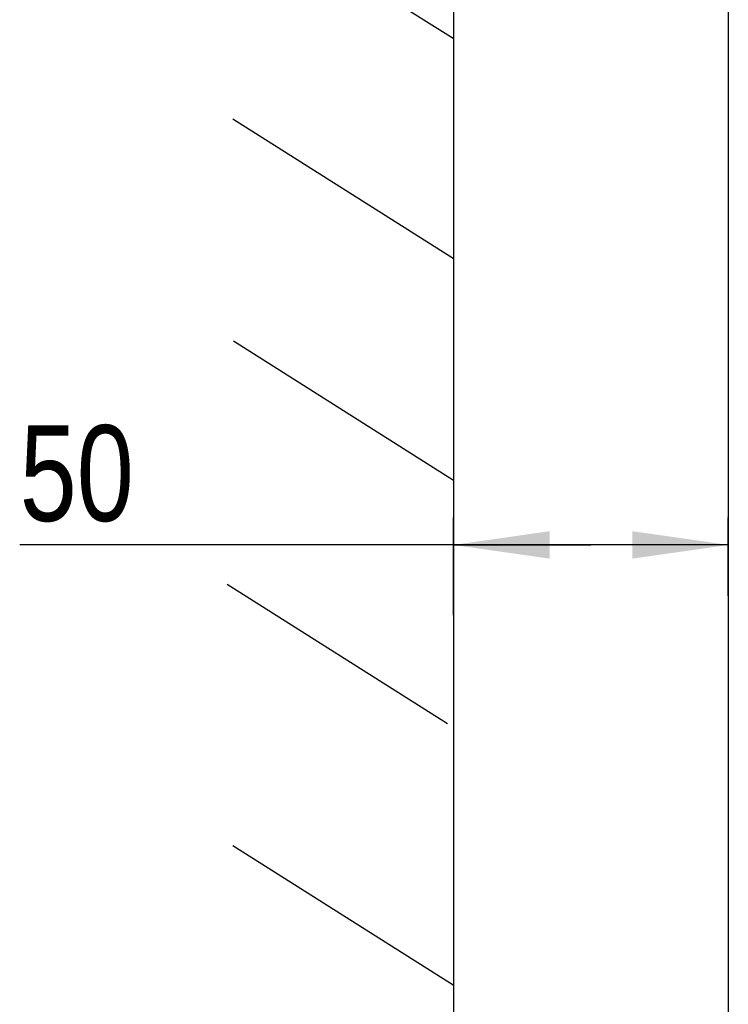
# Model space of a CAD drawing. Extents: x 0 to 594, y 0 to 420.
# Tile 4 of 105: x 70 to 96, y 217 to 253. Entities that reach past the tile are written whole.
import ezdxf

# ---------------------------------------------------------------- set-up
doc = ezdxf.new("R2010")
doc.units = 0
doc.header["$LTSCALE"] = 32.67
doc.layers.get('0').update_dxf_attribs({"linetype": 'CONTINUOUS'})
doc.layers.add('CHAMFERS', color=7, linetype='CONTINUOUS')
doc.styles.get("Standard").update_dxf_attribs({"font": 'txt', "width": 0.8})
doc.dimstyles.get("Standard").update_dxf_attribs({"dimtxt": 2.5, "dimasz": 2.5, "dimexe": 1.25, "dimexo": 0.625, "dimtad": 1, "dimcen": 2.5, "dimazin": 3, "dimtfac": 1, "dimtmove": 0, "dimatfit": 3})

# ---------------------------------------------------------------- blocks, each defined once
blk = doc.blocks.new('_FILLED')
at = {"color": 0, "linetype": 'BYBLOCK'}
blk.add_solid([(0, 0), (-1, 0.143), (-1, -0.143)], dxfattribs=at)
blk = doc.blocks.new('*D2')
at = {"color": 2, "linetype": 'CONTINUOUS'}
for p, q in [((86.146, 231.161), (86.146, 234.726)), ((96.173, 231.869), (96.173, 234.726)), ((91.16, 233.726), (70.305, 233.726)), ((86.146, 233.726), (91.16, 233.726)), ((96.173, 233.726), (91.16, 233.726))]:
    blk.add_line(p, q, dxfattribs=at)
at = {"color": 2, "linetype": 'CONTINUOUS', "xscale": 3.5, "yscale": 3.5, "zscale": 3.5, "rotation": 180}
blk.add_blockref('_FILLED', (86.146, 233.726), dxfattribs=at)
at = {"color": 2, "linetype": 'CONTINUOUS', "xscale": 3.5, "yscale": 3.5, "zscale": 3.5}
blk.add_blockref('_FILLED', (96.173, 233.726), dxfattribs=at)
at = {"color": 5, "linetype": 'CONTINUOUS', "width": 0.8}
blk.add_text('50', height=3.5, dxfattribs=at).set_placement((70.305, 234.601))

msp = doc.modelspace()

# ---------------------------------------------------------------- linework, layer by layer
at = {"color": 7, "linetype": 'CONTINUOUS'}
for p, q in [((86.146, 281.712), (86.146, 166.724)), ((86.126, 252.235), (78.091, 257.326)), ((86.126, 244.187), (78.091, 249.278)), ((86.143, 236.085), (78.109, 241.176)), ((85.917, 227.19), (77.883, 232.281)), ((86.126, 217.639), (78.091, 222.73))]:
    msp.add_line(p, q, dxfattribs=at)
at = {"layer": 'CHAMFERS', "color": 7, "linetype": 'CONTINUOUS'}
msp.add_line((96.173, 278.018), (96.173, 182.347), dxfattribs=at)

# ---------------------------------------------------------------- dimensions: what is measured, and where the dimension line sits
at = {"color": 2, "linetype": 'CONTINUOUS'}
dim = msp.add_linear_dim(base=(96.173, 233.726), p1=(86.146, 231.161), p2=(96.173, 231.869), dimstyle='Standard', dxfattribs=at)
dim.commit()
dim.dimension.update_dxf_attribs({"geometry": '*D2', "text_midpoint": (73.105, 236.351), "dimtype": 128})

doc.saveas('drawing.dxf')
